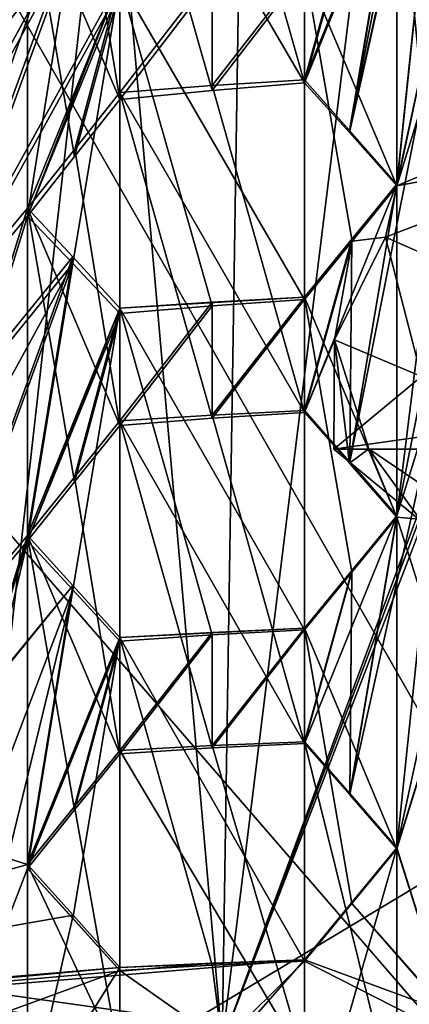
# Model space of a CAD drawing. Header units: millimetres. Extents: x -128 to 128, y 0 to 228.
# Tile 114 of 233: x -0.921 to -0.337, y 199.377 to 200.856. Entities that reach past the tile are written whole.
import ezdxf

# ---------------------------------------------------------------- set-up
doc = ezdxf.new("R2010")
doc.units = ezdxf.units.MM
doc.header["$LTSCALE"] = 65.185185
for name, color, linetype in [('100', 7, 'CONTINUOUS'), ('107', 7, 'CONTINUOUS'), ('108', 7, 'CONTINUOUS'), ('112', 7, 'CONTINUOUS'), ('118', 7, 'CONTINUOUS'), ('1344', 7, 'CONTINUOUS'), ('1345', 7, 'CONTINUOUS'), ('1346', 7, 'CONTINUOUS'), ('1347', 7, 'CONTINUOUS'), ('1348', 7, 'CONTINUOUS'), ('1349', 7, 'CONTINUOUS'), ('1350', 7, 'CONTINUOUS'), ('1351', 7, 'CONTINUOUS'), ('1352', 7, 'CONTINUOUS'), ('1353', 7, 'CONTINUOUS'), ('1354', 7, 'CONTINUOUS'), ('1355', 7, 'CONTINUOUS'), ('1356', 7, 'CONTINUOUS'), ('1357', 7, 'CONTINUOUS'), ('1358', 7, 'CONTINUOUS'), ('1359', 7, 'CONTINUOUS'), ('1360', 7, 'CONTINUOUS'), ('1361', 7, 'CONTINUOUS'), ('1362', 7, 'CONTINUOUS'), ('1363', 7, 'CONTINUOUS'), ('1364', 7, 'CONTINUOUS'), ('1366', 7, 'CONTINUOUS'), ('1367', 7, 'CONTINUOUS'), ('1368', 7, 'CONTINUOUS'), ('144', 7, 'CONTINUOUS'), ('184', 7, 'CONTINUOUS'), ('227', 7, 'CONTINUOUS'), ('2280', 7, 'CONTINUOUS'), ('231', 7, 'CONTINUOUS'), ('274', 7, 'CONTINUOUS'), ('601', 7, 'CONTINUOUS'), ('609', 7, 'CONTINUOUS'), ('610', 7, 'CONTINUOUS'), ('612', 7, 'CONTINUOUS'), ('614', 7, 'CONTINUOUS'), ('615', 7, 'CONTINUOUS'), ('669', 7, 'CONTINUOUS'), ('673', 7, 'CONTINUOUS'), ('99', 7, 'CONTINUOUS')]:
    doc.layers.add(name, color=color, linetype=linetype)

msp = doc.modelspace()

# ---------------------------------------------------------------- linework, layer by layer
at = {"layer": '100', "linetype": 'CONTINUOUS'}
for points in [[(0, 204.4161, 14.0963), (-3.75, 197.4949, 8.2844), (-3.75, 205.1269, 13.3861), (0, 204.4161, 14.0963)], [(0, 199.75, 10.5144), (-3.75, 197.4949, 8.2844), (0, 204.4161, 14.0963), (0, 199.75, 10.5144)], [(-3.75, 202.4661, -3.7172), (0, 188.5, -7.5), (0, 202.8506, -4.6455), (-3.75, 202.4661, -3.7172)], [(-4.4084, 188.5, -6.0676), (0, 188.5, -7.5), (-3.75, 202.4661, -3.7172), (-4.4084, 188.5, -6.0676)], [(0, 197.1104, 9.2127), (-3.75, 197.4949, 8.2844), (0, 199.75, 10.5144), (0, 197.1104, 9.2127)]]:
    msp.add_3dface(points, dxfattribs=at)
at = {"layer": '107', "linetype": 'CONTINUOUS'}
for points in [[(-4.5, 203.7319, 119.2328), (0, 202.9049, 118.3554), (-5.2901, 196.2703, 124.4234), (-4.5, 203.7319, 119.2328)], [(0, 202.9049, 118.3554), (0, 195.6824, 122.8082), (-5.2901, 196.2703, 124.4234), (0, 202.9049, 118.3554)]]:
    msp.add_3dface(points, dxfattribs=at)
at = {"layer": '108', "linetype": 'CONTINUOUS'}
for points in [[(0, 205.0827, 118.2821), (-3.75, 205.8232, 118.9612), (0, 199.253, 122.8388), (0, 205.0827, 118.2821)], [(0, 199.253, 122.8388), (-3.75, 205.8232, 118.9612), (-2.8371, 199.596, 123.2865), (0, 199.253, 122.8388)]]:
    msp.add_3dface(points, dxfattribs=at)
at = {"layer": '112', "linetype": 'CONTINUOUS'}
for points in [[(0, 201.8388, 139.7227), (-5.2901, 201.2509, 138.1075), (0, 191.5782, 143.4572), (0, 201.8388, 139.7227)], [(-5.2901, 201.2509, 138.1075), (-5.2898, 190.9904, 141.8422), (0, 191.5782, 143.4572), (-5.2901, 201.2509, 138.1075)]]:
    msp.add_3dface(points, dxfattribs=at)
at = {"layer": '118', "linetype": 'CONTINUOUS'}
for points in [[(-4.3895, 204.7799, 135.8716), (0, 205.246, 137.1523), (-3.407, 196.5712, 139.47), (-4.3895, 204.7799, 135.8716)], [(-3.407, 196.5712, 139.47), (0, 205.246, 137.1523), (0, 196.8411, 140.2115), (-3.407, 196.5712, 139.47)], [(0, 199.253, 122.8388), (-2.8371, 199.596, 123.2865), (0, 191.5398, 125.6462), (0, 199.253, 122.8388)], [(-2.8371, 199.596, 123.2865), (-2.1045, 191.3459, 126.0267), (-0.2707, 191.5414, 125.6507), (-2.8371, 199.596, 123.2865)], [(0, 191.5398, 125.6462), (-2.8371, 199.596, 123.2865), (-0.1354, 191.5402, 125.6473), (0, 191.5398, 125.6462)], [(-0.1354, 191.5402, 125.6473), (-2.8371, 199.596, 123.2865), (-0.2707, 191.5414, 125.6507), (-0.1354, 191.5402, 125.6473)]]:
    msp.add_3dface(points, dxfattribs=at)
at = {"layer": '1344', "color": 9, "linetype": 'CONTINUOUS'}
for points in [[(-0.3551, 200.6061, 127.8748), (-0.3551, 201.1061, 127.6928), (-0.4936, 200.9355, 127.4995), (-0.3551, 200.6061, 127.8748)], [(-0.4936, 200.4355, 127.6815), (-0.4223, 200.5234, 127.7809), (-0.4936, 200.9355, 127.4995), (-0.4936, 200.4355, 127.6815)], [(-0.4223, 200.5234, 127.7809), (-0.3551, 200.6061, 127.8748), (-0.4936, 200.9355, 127.4995), (-0.4223, 200.5234, 127.7809)]]:
    msp.add_3dface(points, dxfattribs=at)
at = {"layer": '1345', "color": 9, "linetype": 'CONTINUOUS'}
for points in [[(-0.9093, 201.0608, 127.7093), (-0.9093, 200.5608, 127.8913), (-0.8413, 200.9897, 127.6098), (-0.9093, 201.0608, 127.7093)], [(-0.9093, 200.5608, 127.8913), (-0.7708, 200.9146, 127.5071), (-0.8413, 200.9897, 127.6098), (-0.9093, 200.5608, 127.8913)], [(-0.9093, 200.5608, 127.8913), (-0.8414, 200.4897, 127.7919), (-0.7708, 200.9146, 127.5071), (-0.9093, 200.5608, 127.8913)], [(-0.8414, 200.4897, 127.7919), (-0.7708, 200.4146, 127.6891), (-0.7708, 200.9146, 127.5071), (-0.8414, 200.4897, 127.7919)]]:
    msp.add_3dface(points, dxfattribs=at)
at = {"layer": '1346', "color": 9, "linetype": 'CONTINUOUS'}
for points in [[(-0.4936, 200.4355, 127.6815), (-0.4936, 200.9355, 127.4995), (-0.7708, 200.9146, 127.5071), (-0.4936, 200.4355, 127.6815)], [(-0.7708, 200.4146, 127.6891), (-0.6323, 200.4261, 127.6849), (-0.7708, 200.9146, 127.5071), (-0.7708, 200.4146, 127.6891)], [(-0.6323, 200.4261, 127.6849), (-0.4936, 200.4355, 127.6815), (-0.7708, 200.9146, 127.5071), (-0.6323, 200.4261, 127.6849)]]:
    msp.add_3dface(points, dxfattribs=at)
at = {"layer": '1347', "color": 9, "linetype": 'CONTINUOUS'}
for points in [[(-0.7708, 201.2359, 127.9009), (-0.7708, 200.7359, 128.0829), (-0.8387, 201.1501, 127.807), (-0.7708, 201.2359, 127.9009)], [(-0.7708, 200.7359, 128.0829), (-0.9093, 201.0608, 127.7093), (-0.8387, 201.1501, 127.807), (-0.7708, 200.7359, 128.0829)], [(-0.7708, 200.7359, 128.0829), (-0.8387, 200.6501, 127.9889), (-0.9093, 201.0608, 127.7093), (-0.7708, 200.7359, 128.0829)], [(-0.8387, 200.6501, 127.9889), (-0.9093, 200.5608, 127.8913), (-0.9093, 201.0608, 127.7093), (-0.8387, 200.6501, 127.9889)]]:
    msp.add_3dface(points, dxfattribs=at)
at = {"layer": '1348', "color": 9, "linetype": 'CONTINUOUS'}
for points in [[(-0.9093, 200.5729, 127.11), (-0.9093, 200.0729, 127.292), (-0.8413, 200.4995, 127.0113), (-0.9093, 200.5729, 127.11)], [(-0.9093, 200.0729, 127.292), (-0.7708, 200.4225, 126.9094), (-0.8413, 200.4995, 127.0113), (-0.9093, 200.0729, 127.292)], [(-0.9093, 200.0729, 127.292), (-0.8413, 199.9995, 127.1934), (-0.7708, 200.4225, 126.9094), (-0.9093, 200.0729, 127.292)], [(-0.8413, 199.9995, 127.1934), (-0.7708, 199.9225, 127.0913), (-0.7708, 200.4225, 126.9094), (-0.8413, 199.9995, 127.1934)]]:
    msp.add_3dface(points, dxfattribs=at)
at = {"layer": '1349', "color": 9, "linetype": 'CONTINUOUS'}
for points in [[(-0.7708, 200.4225, 126.9094), (-0.4936, 199.9392, 127.0853), (-0.4936, 200.4392, 126.9033), (-0.7708, 200.4225, 126.9094)], [(-0.7708, 200.4225, 126.9094), (-0.4936, 200.4392, 126.9033), (-0.6323, 200.4317, 126.906), (-0.7708, 200.4225, 126.9094)], [(-0.7708, 199.9225, 127.0913), (-0.6323, 199.9317, 127.088), (-0.7708, 200.4225, 126.9094), (-0.7708, 199.9225, 127.0913)], [(-0.6323, 199.9317, 127.088), (-0.4936, 199.9392, 127.0853), (-0.7708, 200.4225, 126.9094), (-0.6323, 199.9317, 127.088)]]:
    msp.add_3dface(points, dxfattribs=at)
at = {"layer": '1350', "color": 9, "linetype": 'CONTINUOUS'}
for points in [[(-0.7708, 200.7464, 127.3022), (-0.7708, 200.2464, 127.4842), (-0.8386, 200.6615, 127.2081), (-0.7708, 200.7464, 127.3022)], [(-0.7708, 200.2464, 127.4842), (-0.9093, 200.5729, 127.11), (-0.8386, 200.6615, 127.2081), (-0.7708, 200.2464, 127.4842)], [(-0.7708, 200.2464, 127.4842), (-0.8387, 200.1615, 127.39), (-0.9093, 200.5729, 127.11), (-0.7708, 200.2464, 127.4842)], [(-0.8387, 200.1615, 127.39), (-0.9093, 200.0729, 127.292), (-0.9093, 200.5729, 127.11), (-0.8387, 200.1615, 127.39)]]:
    msp.add_3dface(points, dxfattribs=at)
at = {"layer": '1351', "color": 9, "linetype": 'CONTINUOUS'}
for points in [[(-0.3551, 201.1061, 127.6928), (-0.4936, 200.7608, 128.0738), (-0.4936, 201.2608, 127.8919), (-0.3551, 201.1061, 127.6928)], [(-0.4265, 200.6864, 127.9772), (-0.4936, 200.7608, 128.0738), (-0.3551, 201.1061, 127.6928), (-0.4265, 200.6864, 127.9772)], [(-0.3551, 200.6061, 127.8748), (-0.4265, 200.6864, 127.9772), (-0.3551, 201.1061, 127.6928), (-0.3551, 200.6061, 127.8748)]]:
    msp.add_3dface(points, dxfattribs=at)
at = {"layer": '1352', "color": 9, "linetype": 'CONTINUOUS'}
for points in [[(-0.4936, 201.2608, 127.8919), (-0.4936, 200.7608, 128.0738), (-0.6323, 201.2496, 127.8959), (-0.4936, 201.2608, 127.8919)], [(-0.4936, 200.7608, 128.0738), (-0.7708, 201.2359, 127.9009), (-0.6323, 201.2496, 127.8959), (-0.4936, 200.7608, 128.0738)], [(-0.4936, 200.7608, 128.0738), (-0.6322, 200.7496, 128.0779), (-0.7708, 201.2359, 127.9009), (-0.4936, 200.7608, 128.0738)], [(-0.6322, 200.7496, 128.0779), (-0.7708, 200.7359, 128.0829), (-0.7708, 201.2359, 127.9009), (-0.6322, 200.7496, 128.0779)]]:
    msp.add_3dface(points, dxfattribs=at)
at = {"layer": '1353', "color": 9, "linetype": 'CONTINUOUS'}
for points in [[(-0.7708, 200.2533, 126.7049), (-0.7708, 199.7533, 126.8869), (-0.8387, 200.1689, 126.6104), (-0.7708, 200.2533, 126.7049)], [(-0.7708, 199.7533, 126.8869), (-0.9093, 200.081, 126.5122), (-0.8387, 200.1689, 126.6104), (-0.7708, 199.7533, 126.8869)], [(-0.7708, 199.7533, 126.8869), (-0.8387, 199.6689, 126.7924), (-0.9093, 200.081, 126.5122), (-0.7708, 199.7533, 126.8869)], [(-0.8387, 199.6689, 126.7924), (-0.9093, 199.581, 126.6942), (-0.9093, 200.081, 126.5122), (-0.8387, 199.6689, 126.7924)]]:
    msp.add_3dface(points, dxfattribs=at)
at = {"layer": '1354', "color": 9, "linetype": 'CONTINUOUS'}
for points in [[(-0.4936, 200.2657, 127.4772), (-0.4936, 200.7657, 127.2952), (-0.3551, 200.6086, 127.097), (-0.4936, 200.2657, 127.4772)], [(-0.3551, 200.6086, 127.097), (-0.4936, 200.7657, 127.2952), (-0.4262, 200.6896, 127.1986), (-0.3551, 200.6086, 127.097)], [(-0.4262, 200.1896, 127.3805), (-0.4936, 200.2657, 127.4772), (-0.3551, 200.6086, 127.097), (-0.4262, 200.1896, 127.3805)], [(-0.3551, 200.1086, 127.279), (-0.4262, 200.1896, 127.3805), (-0.3551, 200.6086, 127.097), (-0.3551, 200.1086, 127.279)]]:
    msp.add_3dface(points, dxfattribs=at)
at = {"layer": '1355', "color": 9, "linetype": 'CONTINUOUS'}
for points in [[(-0.4936, 200.2657, 127.4772), (-0.7708, 200.7464, 127.3022), (-0.6323, 200.7571, 127.2984), (-0.4936, 200.2657, 127.4772)], [(-0.4936, 200.7657, 127.2952), (-0.4936, 200.2657, 127.4772), (-0.6323, 200.7571, 127.2984), (-0.4936, 200.7657, 127.2952)], [(-0.4936, 200.2657, 127.4772), (-0.6323, 200.2571, 127.4804), (-0.7708, 200.7464, 127.3022), (-0.4936, 200.2657, 127.4772)], [(-0.6323, 200.2571, 127.4804), (-0.7708, 200.2464, 127.4842), (-0.7708, 200.7464, 127.3022), (-0.6323, 200.2571, 127.4804)]]:
    msp.add_3dface(points, dxfattribs=at)
at = {"layer": '1356', "color": 9, "linetype": 'CONTINUOUS'}
for points in [[(-0.4936, 200.4392, 126.9033), (-0.3551, 200.1086, 127.279), (-0.3551, 200.6086, 127.097), (-0.4936, 200.4392, 126.9033)], [(-0.4936, 200.4392, 126.9033), (-0.3551, 200.6086, 127.097), (-0.4226, 200.5262, 127.0025), (-0.4936, 200.4392, 126.9033)], [(-0.4936, 199.9392, 127.0853), (-0.4226, 200.0262, 127.1845), (-0.4936, 200.4392, 126.9033), (-0.4936, 199.9392, 127.0853)], [(-0.4226, 200.0262, 127.1845), (-0.3551, 200.1086, 127.279), (-0.4936, 200.4392, 126.9033), (-0.4226, 200.0262, 127.1845)]]:
    msp.add_3dface(points, dxfattribs=at)
at = {"layer": '1357', "color": 9, "linetype": 'CONTINUOUS'}
for points in [[(-0.4936, 199.7689, 126.8812), (-0.4936, 200.2689, 126.6992), (-0.3551, 200.1104, 126.5015), (-0.4936, 199.7689, 126.8812)], [(-0.3551, 200.1104, 126.5015), (-0.4936, 200.2689, 126.6992), (-0.4259, 200.1918, 126.6025), (-0.3551, 200.1104, 126.5015)], [(-0.4259, 199.6917, 126.7844), (-0.4936, 199.7689, 126.8812), (-0.3551, 200.1104, 126.5015), (-0.4259, 199.6917, 126.7844)], [(-0.3551, 199.6104, 126.6835), (-0.4259, 199.6917, 126.7844), (-0.3551, 200.1104, 126.5015), (-0.3551, 199.6104, 126.6835)]]:
    msp.add_3dface(points, dxfattribs=at)
at = {"layer": '1358', "color": 9, "linetype": 'CONTINUOUS'}
for points in [[(-0.3551, 199.6104, 126.6835), (-0.3551, 200.1104, 126.5015), (-0.4936, 199.9418, 126.3074), (-0.3551, 199.6104, 126.6835)], [(-0.4936, 199.9418, 126.3074), (-0.3551, 200.1104, 126.5015), (-0.4228, 200.0282, 126.4066), (-0.4936, 199.9418, 126.3074)], [(-0.4936, 199.4418, 126.4894), (-0.4228, 199.5282, 126.5886), (-0.4936, 199.9418, 126.3074), (-0.4936, 199.4418, 126.4894)], [(-0.4228, 199.5282, 126.5886), (-0.3551, 199.6104, 126.6835), (-0.4936, 199.9418, 126.3074), (-0.4228, 199.5282, 126.5886)]]:
    msp.add_3dface(points, dxfattribs=at)
at = {"layer": '1359', "color": 9, "linetype": 'CONTINUOUS'}
for points in [[(-0.9093, 200.081, 126.5122), (-0.9093, 199.581, 126.6942), (-0.8412, 200.0061, 126.4139), (-0.9093, 200.081, 126.5122)], [(-0.9093, 199.581, 126.6942), (-0.7708, 199.9279, 126.3125), (-0.8412, 200.0061, 126.4139), (-0.9093, 199.581, 126.6942)], [(-0.9093, 199.581, 126.6942), (-0.8412, 199.5061, 126.5959), (-0.7708, 199.9279, 126.3125), (-0.9093, 199.581, 126.6942)], [(-0.8412, 199.5061, 126.5959), (-0.7708, 199.4279, 126.4945), (-0.7708, 199.9279, 126.3125), (-0.8412, 199.5061, 126.5959)]]:
    msp.add_3dface(points, dxfattribs=at)
at = {"layer": '1360', "color": 9, "linetype": 'CONTINUOUS'}
for points in [[(-0.4936, 199.4418, 126.4894), (-0.4936, 199.9418, 126.3074), (-0.7708, 199.9279, 126.3125), (-0.4936, 199.4418, 126.4894)], [(-0.7708, 199.9279, 126.3125), (-0.4936, 199.9418, 126.3074), (-0.6323, 199.9356, 126.3097), (-0.7708, 199.9279, 126.3125)], [(-0.7708, 199.4279, 126.4945), (-0.6323, 199.4356, 126.4917), (-0.7708, 199.9279, 126.3125), (-0.7708, 199.4279, 126.4945)], [(-0.6323, 199.4356, 126.4917), (-0.4936, 199.4418, 126.4894), (-0.7708, 199.9279, 126.3125), (-0.6323, 199.4356, 126.4917)]]:
    msp.add_3dface(points, dxfattribs=at)
at = {"layer": '1361', "color": 9, "linetype": 'CONTINUOUS'}
for points in [[(-0.7708, 199.1285, 125.8266), (-0.4936, 199.1285, 125.8266), (-0.4936, 199.4439, 125.7118), (-0.7708, 199.1285, 125.8266)], [(-0.7708, 199.432, 125.7162), (-0.7708, 199.1285, 125.8266), (-0.4936, 199.4439, 125.7118), (-0.7708, 199.432, 125.7162)], [(-0.6323, 199.4386, 125.7138), (-0.7708, 199.432, 125.7162), (-0.4936, 199.4439, 125.7118), (-0.6323, 199.4386, 125.7138)]]:
    msp.add_3dface(points, dxfattribs=at)
at = {"layer": '1362', "color": 9, "linetype": 'CONTINUOUS'}
for points in [[(-0.9093, 199.5869, 125.9152), (-0.9093, 199.2106, 126.0521), (-0.8411, 199.5109, 125.8171), (-0.9093, 199.5869, 125.9152)], [(-0.9093, 199.2106, 126.0521), (-0.7708, 199.432, 125.7162), (-0.8411, 199.5109, 125.8171), (-0.9093, 199.2106, 126.0521)], [(-0.9093, 199.2106, 126.0521), (-0.7708, 199.1285, 125.8266), (-0.7708, 199.432, 125.7162), (-0.9093, 199.2106, 126.0521)]]:
    msp.add_3dface(points, dxfattribs=at)
at = {"layer": '1363', "color": 9, "linetype": 'CONTINUOUS'}
for points in [[(-0.4936, 200.2689, 126.6992), (-0.4936, 199.7689, 126.8812), (-0.6323, 200.262, 126.7017), (-0.4936, 200.2689, 126.6992)], [(-0.4936, 199.7689, 126.8812), (-0.7708, 200.2533, 126.7049), (-0.6323, 200.262, 126.7017), (-0.4936, 199.7689, 126.8812)], [(-0.4936, 199.7689, 126.8812), (-0.6323, 199.762, 126.8837), (-0.7708, 200.2533, 126.7049), (-0.4936, 199.7689, 126.8812)], [(-0.6323, 199.762, 126.8837), (-0.7708, 199.7533, 126.8869), (-0.7708, 200.2533, 126.7049), (-0.6323, 199.762, 126.8837)]]:
    msp.add_3dface(points, dxfattribs=at)
at = {"layer": '1364', "color": 9, "linetype": 'CONTINUOUS'}
for points in [[(-0.7708, 199.7582, 126.1082), (-0.7708, 199.2927, 126.2777), (-0.8388, 199.6742, 126.0135), (-0.7708, 199.7582, 126.1082)], [(-0.7708, 199.2927, 126.2777), (-0.9093, 199.5869, 125.9152), (-0.8388, 199.6742, 126.0135), (-0.7708, 199.2927, 126.2777)], [(-0.7708, 199.2927, 126.2777), (-0.9093, 199.2106, 126.0521), (-0.9093, 199.5869, 125.9152), (-0.7708, 199.2927, 126.2777)]]:
    msp.add_3dface(points, dxfattribs=at)
at = {"layer": '1366', "color": 9, "linetype": 'CONTINUOUS'}
for points in [[(-0.4936, 199.2927, 126.2777), (-0.7708, 199.7582, 126.1082), (-0.6323, 199.7655, 126.1056), (-0.4936, 199.2927, 126.2777)], [(-0.4936, 199.7714, 126.1034), (-0.4936, 199.2927, 126.2777), (-0.6323, 199.7655, 126.1056), (-0.4936, 199.7714, 126.1034)], [(-0.4936, 199.2927, 126.2777), (-0.7708, 199.2927, 126.2777), (-0.7708, 199.7582, 126.1082), (-0.4936, 199.2927, 126.2777)]]:
    msp.add_3dface(points, dxfattribs=at)
at = {"layer": '1367', "color": 9, "linetype": 'CONTINUOUS'}
for points in [[(-0.4936, 199.1285, 125.8266), (-0.3551, 199.2106, 126.0521), (-0.3551, 199.6119, 125.9061), (-0.4936, 199.1285, 125.8266)], [(-0.4936, 199.4439, 125.7118), (-0.4936, 199.1285, 125.8266), (-0.3551, 199.6119, 125.9061), (-0.4936, 199.4439, 125.7118)]]:
    msp.add_3dface(points, dxfattribs=at)
at = {"layer": '1368', "color": 9, "linetype": 'CONTINUOUS'}
for points in [[(-0.3551, 199.2106, 126.0521), (-0.4936, 199.2927, 126.2777), (-0.4936, 199.7714, 126.1034), (-0.3551, 199.2106, 126.0521)], [(-0.3551, 199.2106, 126.0521), (-0.4936, 199.7714, 126.1034), (-0.3551, 199.6119, 125.9061), (-0.3551, 199.2106, 126.0521)], [(-0.3551, 199.6119, 125.9061), (-0.4936, 199.7714, 126.1034), (-0.4257, 199.6934, 126.0066), (-0.3551, 199.6119, 125.9061)]]:
    msp.add_3dface(points, dxfattribs=at)
at = {"layer": '144', "color": 9, "linetype": 'CONTINUOUS'}
for points in [[(0.45, 200.2109, 127.6302), (0.3182, 200.3197, 127.9292), (-0.45, 200.2109, 127.6302), (0.45, 200.2109, 127.6302)], [(-0.45, 200.2109, 127.6302), (0.3182, 200.3197, 127.9292), (-0.3182, 200.3197, 127.9292), (-0.45, 200.2109, 127.6302)], [(-0.3182, 200.1021, 127.3312), (0.45, 200.2109, 127.6302), (-0.45, 200.2109, 127.6302), (-0.3182, 200.1021, 127.3312)]]:
    msp.add_3dface(points, dxfattribs=at)
at = {"layer": '184', "color": 9, "linetype": 'CONTINUOUS'}
for points in [[(-0.2698, 200.2587, 128.9319), (-0.3721, 201.3084, 131.8159), (-0.1479, 201.3226, 131.8547), (-0.2698, 200.2587, 128.9319)], [(-0.3721, 201.3084, 131.8159), (-0.2698, 200.2587, 128.9319), (-0.6172, 199.3194, 126.3511), (-0.3721, 201.3084, 131.8159)], [(-0.5869, 201.2823, 131.7442), (-0.3721, 201.3084, 131.8159), (-0.6172, 199.3194, 126.3511), (-0.5869, 201.2823, 131.7442)], [(-0.787, 201.2449, 131.6415), (-0.5869, 201.2823, 131.7442), (-0.6172, 199.3194, 126.3511), (-0.787, 201.2449, 131.6415)], [(-0.9327, 201.239, 131.6252), (-0.787, 201.2449, 131.6415), (-1.001, 199.3436, 126.4175), (-0.9327, 201.239, 131.6252)], [(-1.001, 199.3436, 126.4175), (-0.787, 201.2449, 131.6415), (-0.6172, 199.3194, 126.3511), (-1.001, 199.3436, 126.4175)], [(-0.2698, 200.2587, 128.9319), (-0.2667, 200.2509, 128.9103), (-0.6172, 199.3194, 126.3511), (-0.2698, 200.2587, 128.9319)], [(-0.2667, 200.2509, 128.9103), (-0.2616, 200.243, 128.8888), (-0.6172, 199.3194, 126.3511), (-0.2667, 200.2509, 128.9103)], [(-0.6172, 199.3194, 126.3511), (-0.2616, 200.243, 128.8888), (-0.2287, 199.3067, 126.3163), (-0.6172, 199.3194, 126.3511)]]:
    msp.add_3dface(points, dxfattribs=at)
at = {"layer": '227', "color": 9, "linetype": 'CONTINUOUS'}
for points in [[(-2.5927, 198.8806, 124.5608), (-4.7906, 199.3829, 125.9408), (0, 198.5163, 124.1446), (-2.5927, 198.8806, 124.5608)], [(0, 198.5163, 124.1446), (-4.7906, 199.3829, 125.9408), (-4.7906, 199.195, 126.0093), (0, 198.5163, 124.1446)]]:
    msp.add_3dface(points, dxfattribs=at)
at = {"layer": '2280', "color": 9, "linetype": 'CONTINUOUS'}
for points in [[(-0.2114, 201.7807, 128.4913), (-0.2771, 201.3582, 127.9895), (-0.4262, 200.6896, 127.1986), (-0.2114, 201.7807, 128.4913)], [(-0.3551, 201.1061, 127.6928), (-0.2114, 201.7807, 128.4913), (-0.4262, 200.6896, 127.1986), (-0.3551, 201.1061, 127.6928)], [(-0.2771, 201.3582, 127.9895), (-0.3551, 200.6086, 127.097), (-0.4262, 200.6896, 127.1986), (-0.2771, 201.3582, 127.9895)], [(-0.2771, 201.3582, 127.9895), (-0.2105, 201.282, 127.8944), (-0.3551, 200.6086, 127.097), (-0.2771, 201.3582, 127.9895)], [(-0.3551, 200.6086, 127.097), (-0.2105, 201.282, 127.8944), (-0.4259, 200.1918, 126.6025), (-0.3551, 200.6086, 127.097)], [(-0.2105, 201.282, 127.8944), (-0.3551, 200.1104, 126.5015), (-0.4259, 200.1918, 126.6025), (-0.2105, 201.282, 127.8944)], [(-0.2105, 201.282, 127.8944), (-0.1386, 201.1986, 127.7921), (-0.3551, 200.1104, 126.5015), (-0.2105, 201.282, 127.8944)], [(-0.1386, 201.1986, 127.7921), (-0.2771, 200.3619, 126.7984), (-0.3551, 200.1104, 126.5015), (-0.1386, 201.1986, 127.7921)], [(-0.4224, 201.0234, 127.5988), (-0.3551, 201.1061, 127.6928), (-0.4936, 200.7657, 127.2952), (-0.4224, 201.0234, 127.5988)], [(-0.4936, 200.7657, 127.2952), (-0.3551, 201.1061, 127.6928), (-0.4262, 200.6896, 127.1986), (-0.4936, 200.7657, 127.2952)], [(-0.9093, 201.0608, 127.7093), (-0.9873, 200.8093, 127.4124), (-1.0576, 200.882, 127.5155), (-0.9093, 201.0608, 127.7093)], [(-0.9093, 201.0608, 127.7093), (-0.8413, 200.9897, 127.6098), (-0.9873, 200.8093, 127.4124), (-0.9093, 201.0608, 127.7093)], [(-0.4936, 200.9355, 127.4995), (-0.4224, 201.0234, 127.5988), (-0.4936, 200.7657, 127.2952), (-0.4936, 200.9355, 127.4995)], [(-0.9873, 200.8093, 127.4124), (-0.8413, 200.9897, 127.6098), (-1.1258, 200.4677, 127.0153), (-0.9873, 200.8093, 127.4124)], [(-1.1258, 200.4677, 127.0153), (-0.8413, 200.9897, 127.6098), (-1.0576, 200.3957, 126.9157), (-1.1258, 200.4677, 127.0153)], [(-0.8413, 200.9897, 127.6098), (-0.7708, 200.9146, 127.5071), (-1.0576, 200.3957, 126.9157), (-0.8413, 200.9897, 127.6098)], [(-0.6323, 200.9261, 127.5029), (-0.4936, 200.9355, 127.4995), (-0.6323, 200.7571, 127.2984), (-0.6323, 200.9261, 127.5029)], [(-0.4936, 200.9355, 127.4995), (-0.4936, 200.7657, 127.2952), (-0.6323, 200.7571, 127.2984), (-0.4936, 200.9355, 127.4995)], [(-0.7708, 200.9146, 127.5071), (-0.6323, 200.9261, 127.5029), (-0.7708, 200.7464, 127.3022), (-0.7708, 200.9146, 127.5071)], [(-0.7708, 200.7464, 127.3022), (-0.6323, 200.9261, 127.5029), (-0.6323, 200.7571, 127.2984), (-0.7708, 200.7464, 127.3022)], [(-0.7708, 200.9146, 127.5071), (-0.9093, 200.5729, 127.11), (-1.0576, 200.3957, 126.9157), (-0.7708, 200.9146, 127.5071)], [(-0.9093, 200.5729, 127.11), (-0.7708, 200.9146, 127.5071), (-0.8386, 200.6615, 127.2081), (-0.9093, 200.5729, 127.11)], [(-0.7708, 200.9146, 127.5071), (-0.7708, 200.7464, 127.3022), (-0.8386, 200.6615, 127.2081), (-0.7708, 200.9146, 127.5071)], [(-0.4226, 200.5262, 127.0025), (-0.3551, 200.6086, 127.097), (-0.4259, 200.1918, 126.6025), (-0.4226, 200.5262, 127.0025)], [(-0.9093, 200.5729, 127.11), (-0.9873, 200.3206, 126.8134), (-1.0576, 200.3957, 126.9157), (-0.9093, 200.5729, 127.11)], [(-0.9093, 200.5729, 127.11), (-0.8413, 200.4995, 127.0113), (-0.9873, 200.3206, 126.8134), (-0.9093, 200.5729, 127.11)], [(-0.4936, 200.4392, 126.9033), (-0.4226, 200.5262, 127.0025), (-0.4936, 200.2689, 126.6992), (-0.4936, 200.4392, 126.9033)], [(-0.4936, 200.2689, 126.6992), (-0.4226, 200.5262, 127.0025), (-0.4259, 200.1918, 126.6025), (-0.4936, 200.2689, 126.6992)], [(-0.8413, 200.4995, 127.0113), (-0.9093, 200.081, 126.5122), (-1.0576, 199.9051, 126.3174), (-0.8413, 200.4995, 127.0113)], [(-0.9873, 200.3206, 126.8134), (-0.8413, 200.4995, 127.0113), (-1.0576, 199.9051, 126.3174), (-0.9873, 200.3206, 126.8134)], [(-0.8413, 200.4995, 127.0113), (-0.7708, 200.4225, 126.9094), (-0.9093, 200.081, 126.5122), (-0.8413, 200.4995, 127.0113)], [(-0.7708, 200.4225, 126.9094), (-0.6323, 200.4317, 126.906), (-0.7708, 200.2533, 126.7049), (-0.7708, 200.4225, 126.9094)], [(-0.7708, 200.2533, 126.7049), (-0.6323, 200.4317, 126.906), (-0.6323, 200.262, 126.7017), (-0.7708, 200.2533, 126.7049)], [(-0.6323, 200.4317, 126.906), (-0.4936, 200.4392, 126.9033), (-0.6323, 200.262, 126.7017), (-0.6323, 200.4317, 126.906)], [(-0.4936, 200.4392, 126.9033), (-0.4936, 200.2689, 126.6992), (-0.6323, 200.262, 126.7017), (-0.4936, 200.4392, 126.9033)], [(-0.9093, 200.081, 126.5122), (-0.7708, 200.4225, 126.9094), (-0.8387, 200.1689, 126.6104), (-0.9093, 200.081, 126.5122)], [(-0.7708, 200.4225, 126.9094), (-0.7708, 200.2533, 126.7049), (-0.8387, 200.1689, 126.6104), (-0.7708, 200.4225, 126.9094)], [(-0.3551, 200.1104, 126.5015), (-0.2771, 200.3619, 126.7984), (-0.4257, 199.6934, 126.0066), (-0.3551, 200.1104, 126.5015)], [(-0.2771, 200.3619, 126.7984), (-0.3551, 199.6119, 125.9061), (-0.4257, 199.6934, 126.0066), (-0.2771, 200.3619, 126.7984)], [(-0.2771, 200.3619, 126.7984), (-0.2096, 200.2835, 126.7025), (-0.3551, 199.6119, 125.9061), (-0.2771, 200.3619, 126.7984)], [(-0.2096, 200.2835, 126.7025), (-0.2771, 199.8631, 126.2031), (-0.3551, 199.6119, 125.9061), (-0.2096, 200.2835, 126.7025)], [(-0.4228, 200.0282, 126.4066), (-0.3551, 200.1104, 126.5015), (-0.4257, 199.6934, 126.0066), (-0.4228, 200.0282, 126.4066)], [(-0.9093, 200.081, 126.5122), (-0.9873, 199.8285, 126.2157), (-1.0576, 199.9051, 126.3174), (-0.9093, 200.081, 126.5122)], [(-0.9093, 200.081, 126.5122), (-0.8412, 200.0061, 126.4139), (-0.9873, 199.8285, 126.2157), (-0.9093, 200.081, 126.5122)], [(-0.4936, 199.9418, 126.3074), (-0.4228, 200.0282, 126.4066), (-0.4936, 199.7714, 126.1034), (-0.4936, 199.9418, 126.3074)], [(-0.4936, 199.7714, 126.1034), (-0.4228, 200.0282, 126.4066), (-0.4257, 199.6934, 126.0066), (-0.4936, 199.7714, 126.1034)], [(-0.8412, 200.0061, 126.4139), (-0.9093, 199.5869, 125.9152), (-1.1258, 199.6557, 126.0232), (-0.8412, 200.0061, 126.4139)], [(-0.8412, 200.0061, 126.4139), (-1.1258, 199.6557, 126.0232), (-0.9873, 199.8285, 126.2157), (-0.8412, 200.0061, 126.4139)], [(-0.8412, 200.0061, 126.4139), (-0.7708, 199.9279, 126.3125), (-0.9093, 199.5869, 125.9152), (-0.8412, 200.0061, 126.4139)], [(-0.9093, 199.5869, 125.9152), (-0.7708, 199.9279, 126.3125), (-0.8388, 199.6742, 126.0135), (-0.9093, 199.5869, 125.9152)], [(-0.7708, 199.9279, 126.3125), (-0.7708, 199.7582, 126.1082), (-0.8388, 199.6742, 126.0135), (-0.7708, 199.9279, 126.3125)], [(-0.7708, 199.9279, 126.3125), (-0.6323, 199.9356, 126.3097), (-0.7708, 199.7582, 126.1082), (-0.7708, 199.9279, 126.3125)], [(-0.7708, 199.7582, 126.1082), (-0.6323, 199.9356, 126.3097), (-0.6323, 199.7655, 126.1056), (-0.7708, 199.7582, 126.1082)], [(-0.6323, 199.9356, 126.3097), (-0.4936, 199.9418, 126.3074), (-0.6323, 199.7655, 126.1056), (-0.6323, 199.9356, 126.3097)], [(-0.4936, 199.9418, 126.3074), (-0.4936, 199.7714, 126.1034), (-0.6323, 199.7655, 126.1056), (-0.4936, 199.9418, 126.3074)], [(-0.2771, 199.8631, 126.2031), (-0.2771, 199.3642, 125.6078), (-0.3551, 199.6119, 125.9061), (-0.2771, 199.8631, 126.2031)], [(0, 199.2026, 125.4112), (0, 199.1, 125.2889), (-3.8891, 199.6509, 126.8027), (0, 199.2026, 125.4112)], [(0, 199.2026, 125.4112), (-3.8891, 199.6509, 126.8027), (-0.0693, 199.2024, 125.4113), (0, 199.2026, 125.4112)], [(-3.8891, 199.6509, 126.8027), (-0.1386, 199.202, 125.4115), (-0.0693, 199.2024, 125.4113), (-3.8891, 199.6509, 126.8027)], [(-0.1386, 199.202, 125.4115), (-3.8891, 199.6509, 126.8027), (-2.0352, 199.3156, 125.7585), (-0.1386, 199.202, 125.4115)], [(-1.1258, 199.6557, 126.0232), (-0.9093, 199.5869, 125.9152), (-1.758, 199.3493, 125.7462), (-1.1258, 199.6557, 126.0232)], [(-0.2771, 199.3642, 125.6078), (-0.4936, 199.4439, 125.7118), (-0.3551, 199.6119, 125.9061), (-0.2771, 199.3642, 125.6078)], [(-0.9093, 199.5869, 125.9152), (-0.8411, 199.5109, 125.8171), (-1.758, 199.3493, 125.7462), (-0.9093, 199.5869, 125.9152)], [(-0.8411, 199.5109, 125.8171), (-0.7708, 199.432, 125.7162), (-1.758, 199.3493, 125.7462), (-0.8411, 199.5109, 125.8171)], [(-0.4936, 199.4439, 125.7118), (-0.2771, 199.3642, 125.6078), (-2.0352, 199.3156, 125.7585), (-0.4936, 199.4439, 125.7118)], [(-0.6323, 199.4386, 125.7138), (-0.4936, 199.4439, 125.7118), (-2.0352, 199.3156, 125.7585), (-0.6323, 199.4386, 125.7138)], [(-0.7708, 199.432, 125.7162), (-0.6323, 199.4386, 125.7138), (-2.0352, 199.3156, 125.7585), (-0.7708, 199.432, 125.7162)], [(-0.7708, 199.432, 125.7162), (-2.0352, 199.3156, 125.7585), (-1.758, 199.3493, 125.7462), (-0.7708, 199.432, 125.7162)]]:
    msp.add_3dface(points, dxfattribs=at)
at = {"layer": '231', "color": 9, "linetype": 'CONTINUOUS'}
for points in [[(0, 196.8912, 139.9272), (0, 203.8215, 137.4048), (-4.4084, 203.3316, 136.0588), (0, 196.8912, 139.9272)], [(-4.4084, 196.4013, 138.5812), (0, 196.8912, 139.9272), (-4.4084, 203.3316, 136.0588), (-4.4084, 196.4013, 138.5812)]]:
    msp.add_3dface(points, dxfattribs=at)
at = {"layer": '274', "color": 9, "linetype": 'CONTINUOUS'}
for points in [[(-4.4065, 199.3264, 126.3702), (0, 198.7021, 124.6551), (-4.331, 199.5258, 126.378), (-4.4065, 199.3264, 126.3702)], [(0, 198.7021, 124.6551), (0, 198.9123, 124.6922), (-4.331, 199.5258, 126.378), (0, 198.7021, 124.6551)]]:
    msp.add_3dface(points, dxfattribs=at)
at = {"layer": '601', "color": 9, "linetype": 'CONTINUOUS'}
msp.add_3dface([(0, 198.8858, 124.0633), (-4.7553, 199.2071, 126.0425), (-4.7553, 199.5594, 125.9142), (0, 198.8858, 124.0633)], dxfattribs=at)
at = {"layer": '609', "color": 9, "linetype": 'CONTINUOUS'}
for points in [[(0, 198.9123, 124.6922), (0, 199.0107, 124.5621), (-4.5015, 199.6455, 126.1505), (0, 198.9123, 124.6922)], [(-4.331, 199.5258, 126.378), (0, 198.9123, 124.6922), (-4.5015, 199.6455, 126.1505), (-4.331, 199.5258, 126.378)], [(0, 199.0107, 124.5621), (0, 199.008, 124.399), (-4.5015, 199.6455, 126.1505), (0, 199.0107, 124.5621)]]:
    msp.add_3dface(points, dxfattribs=at)
at = {"layer": '610', "color": 9, "linetype": 'CONTINUOUS'}
for points in [[(0, 199.008, 124.399), (-4.7553, 199.5594, 125.9142), (-4.5015, 199.6455, 126.1505), (0, 199.008, 124.399)], [(0, 199.008, 124.399), (0, 198.8858, 124.0633), (-4.7553, 199.5594, 125.9142), (0, 199.008, 124.399)]]:
    msp.add_3dface(points, dxfattribs=at)
at = {"layer": '612', "color": 9, "linetype": 'CONTINUOUS'}
for points in [[(0, 199.2578, 125.2315), (-4.2956, 199.6696, 126.3632), (-3.8891, 199.8087, 126.7453), (0, 199.2578, 125.2315)], [(0, 199.0611, 124.6912), (-4.2956, 199.6696, 126.3632), (0, 199.2578, 125.2315), (0, 199.0611, 124.6912)]]:
    msp.add_3dface(points, dxfattribs=at)
at = {"layer": '614', "color": 9, "linetype": 'CONTINUOUS'}
for points in [[(0, 200.3648, 128.053), (0, 200.6726, 127.941), (-0.3721, 200.5291, 127.7837), (0, 200.3648, 128.053)], [(-0.4488, 200.3751, 127.6049), (-0.3182, 200.3197, 127.9292), (-0.3721, 200.5291, 127.7837), (-0.4488, 200.3751, 127.6049)], [(-0.3182, 200.3197, 127.9292), (0, 200.3648, 128.053), (-0.3721, 200.5291, 127.7837), (-0.3182, 200.3197, 127.9292)], [(-0.45, 200.2109, 127.6302), (-0.3182, 200.3197, 127.9292), (-0.4488, 200.3751, 127.6049), (-0.45, 200.2109, 127.6302)], [(-0.3971, 200.2114, 127.4047), (-0.45, 200.2109, 127.6302), (-0.4488, 200.3751, 127.6049), (-0.3971, 200.2114, 127.4047)], [(-0.3182, 200.1021, 127.3312), (-0.45, 200.2109, 127.6302), (-0.3971, 200.2114, 127.4047), (-0.3182, 200.1021, 127.3312)], [(-0.2292, 200.0972, 127.2594), (-0.3182, 200.1021, 127.3312), (-0.3971, 200.2114, 127.4047), (-0.2292, 200.0972, 127.2594)]]:
    msp.add_3dface(points, dxfattribs=at)
at = {"layer": '615', "color": 9, "linetype": 'CONTINUOUS'}
msp.add_3dface([(0, 199.0611, 124.6912), (-4.2956, 199.3642, 126.4743), (-4.2956, 199.6696, 126.3632), (0, 199.0611, 124.6912)], dxfattribs=at)
at = {"layer": '669', "color": 9, "linetype": 'CONTINUOUS'}
for points in [[(0, 199.1, 125.2889), (0, 199.2578, 125.2315), (-3.8891, 199.8087, 126.7453), (0, 199.1, 125.2889)], [(0, 199.1, 125.2889), (-3.8891, 199.8087, 126.7453), (-3.8891, 199.6509, 126.8027), (0, 199.1, 125.2889)]]:
    msp.add_3dface(points, dxfattribs=at)
at = {"layer": '673', "color": 9, "linetype": 'CONTINUOUS'}
for points in [[(-0.2771, 201.3546, 128.7676), (-0.3551, 201.1021, 128.4711), (-0.4265, 200.6864, 127.9772), (-0.2771, 201.3546, 128.7676)], [(-0.3551, 200.6061, 127.8748), (-0.2771, 201.3546, 128.7676), (-0.4265, 200.6864, 127.9772), (-0.3551, 200.6061, 127.8748)], [(-0.2115, 201.2809, 128.6734), (-0.2771, 201.3546, 128.7676), (-0.3551, 200.6061, 127.8748), (-0.2115, 201.2809, 128.6734)], [(-0.2771, 200.8582, 128.1714), (-0.2115, 201.2809, 128.6734), (-0.3551, 200.6061, 127.8748), (-0.2771, 200.8582, 128.1714)], [(-0.3551, 201.1021, 128.4711), (-0.422, 201.0189, 128.3779), (-0.4936, 200.7608, 128.0738), (-0.3551, 201.1021, 128.4711)], [(-0.4265, 200.6864, 127.9772), (-0.3551, 201.1021, 128.4711), (-0.4936, 200.7608, 128.0738), (-0.4265, 200.6864, 127.9772)], [(-0.9873, 200.7916, 128.1957), (-0.9093, 201.0406, 128.4935), (-1.0573, 200.8601, 128.2999), (-0.9873, 200.7916, 128.1957)], [(-0.8413, 200.9736, 128.3924), (-0.9093, 201.0406, 128.4935), (-0.9873, 200.7916, 128.1957), (-0.8413, 200.9736, 128.3924)], [(-0.422, 201.0189, 128.3779), (-0.4936, 200.9297, 128.2784), (-0.4936, 200.7608, 128.0738), (-0.422, 201.0189, 128.3779)], [(-0.8413, 200.9736, 128.3924), (-0.9873, 200.7916, 128.1957), (-1.1258, 200.4514, 127.7981), (-0.8413, 200.9736, 128.3924)], [(-1.0575, 200.382, 127.6974), (-0.8413, 200.9736, 128.3924), (-1.1258, 200.4514, 127.7981), (-1.0575, 200.382, 127.6974)], [(-0.7708, 200.9021, 128.2885), (-0.8413, 200.9736, 128.3924), (-1.0575, 200.382, 127.6974), (-0.7708, 200.9021, 128.2885)], [(-0.4936, 200.9297, 128.2784), (-0.6322, 200.9173, 128.2829), (-0.6322, 200.7496, 128.0779), (-0.4936, 200.9297, 128.2784)], [(-0.4936, 200.7608, 128.0738), (-0.4936, 200.9297, 128.2784), (-0.6322, 200.7496, 128.0779), (-0.4936, 200.7608, 128.0738)], [(-0.6322, 200.9173, 128.2829), (-0.7708, 200.9021, 128.2885), (-0.7708, 200.7359, 128.0829), (-0.6322, 200.9173, 128.2829)], [(-0.6322, 200.7496, 128.0779), (-0.6322, 200.9173, 128.2829), (-0.7708, 200.7359, 128.0829), (-0.6322, 200.7496, 128.0779)], [(-0.9093, 200.5608, 127.8913), (-0.7708, 200.9021, 128.2885), (-1.0575, 200.382, 127.6974), (-0.9093, 200.5608, 127.8913)], [(-0.8387, 200.6501, 127.9889), (-0.7708, 200.9021, 128.2885), (-0.9093, 200.5608, 127.8913), (-0.8387, 200.6501, 127.9889)], [(-0.7708, 200.7359, 128.0829), (-0.7708, 200.9021, 128.2885), (-0.8387, 200.6501, 127.9889), (-0.7708, 200.7359, 128.0829)], [(-0.1386, 200.6986, 127.9741), (-0.2771, 200.8582, 128.1714), (-0.3551, 200.6061, 127.8748), (-0.1386, 200.6986, 127.9741)], [(0, 200.6726, 127.941), (-0.1386, 200.6986, 127.9741), (-0.3551, 200.6061, 127.8748), (0, 200.6726, 127.941)], [(-0.3721, 200.5291, 127.7837), (0, 200.6726, 127.941), (-0.3551, 200.6061, 127.8748), (-0.3721, 200.5291, 127.7837)], [(-0.4223, 200.5234, 127.7809), (-0.3721, 200.5291, 127.7837), (-0.3551, 200.6061, 127.8748), (-0.4223, 200.5234, 127.7809)], [(-0.9873, 200.3093, 127.5944), (-0.9093, 200.5608, 127.8913), (-1.0575, 200.382, 127.6974), (-0.9873, 200.3093, 127.5944)], [(-0.8414, 200.4897, 127.7919), (-0.9093, 200.5608, 127.8913), (-0.9873, 200.3093, 127.5944), (-0.8414, 200.4897, 127.7919)], [(-0.4488, 200.3751, 127.6049), (-0.4223, 200.5234, 127.7809), (-0.4936, 200.2657, 127.4772), (-0.4488, 200.3751, 127.6049)], [(-0.4223, 200.5234, 127.7809), (-0.4936, 200.4355, 127.6815), (-0.4936, 200.2657, 127.4772), (-0.4223, 200.5234, 127.7809)], [(-0.4488, 200.3751, 127.6049), (-0.3721, 200.5291, 127.7837), (-0.4223, 200.5234, 127.7809), (-0.4488, 200.3751, 127.6049)], [(-0.8414, 200.4897, 127.7919), (-0.9873, 200.3093, 127.5944), (-1.1258, 199.9677, 127.1973), (-0.8414, 200.4897, 127.7919)], [(-1.0576, 199.8957, 127.0977), (-0.8414, 200.4897, 127.7919), (-1.1258, 199.9677, 127.1973), (-1.0576, 199.8957, 127.0977)], [(-0.9093, 200.0729, 127.292), (-0.8414, 200.4897, 127.7919), (-1.0576, 199.8957, 127.0977), (-0.9093, 200.0729, 127.292)], [(-0.7708, 200.4146, 127.6891), (-0.8414, 200.4897, 127.7919), (-0.9093, 200.0729, 127.292), (-0.7708, 200.4146, 127.6891)], [(-0.4936, 200.4355, 127.6815), (-0.6323, 200.4261, 127.6849), (-0.6323, 200.2571, 127.4804), (-0.4936, 200.4355, 127.6815)], [(-0.4936, 200.2657, 127.4772), (-0.4936, 200.4355, 127.6815), (-0.6323, 200.2571, 127.4804), (-0.4936, 200.2657, 127.4772)], [(-0.6323, 200.4261, 127.6849), (-0.7708, 200.4146, 127.6891), (-0.7708, 200.2464, 127.4842), (-0.6323, 200.4261, 127.6849)], [(-0.6323, 200.2571, 127.4804), (-0.6323, 200.4261, 127.6849), (-0.7708, 200.2464, 127.4842), (-0.6323, 200.2571, 127.4804)], [(-0.8387, 200.1615, 127.39), (-0.7708, 200.4146, 127.6891), (-0.9093, 200.0729, 127.292), (-0.8387, 200.1615, 127.39)], [(-0.7708, 200.2464, 127.4842), (-0.7708, 200.4146, 127.6891), (-0.8387, 200.1615, 127.39), (-0.7708, 200.2464, 127.4842)], [(-0.4262, 200.1896, 127.3805), (-0.4488, 200.3751, 127.6049), (-0.4936, 200.2657, 127.4772), (-0.4262, 200.1896, 127.3805)], [(-0.3971, 200.2114, 127.4047), (-0.4488, 200.3751, 127.6049), (-0.4262, 200.1896, 127.3805), (-0.3971, 200.2114, 127.4047)], [(-0.3551, 200.1086, 127.279), (-0.3971, 200.2114, 127.4047), (-0.4262, 200.1896, 127.3805), (-0.3551, 200.1086, 127.279)], [(-0.2292, 200.0972, 127.2594), (-0.3971, 200.2114, 127.4047), (-0.3551, 200.1086, 127.279), (-0.2292, 200.0972, 127.2594)], [(-0.3551, 200.1086, 127.279), (-0.4226, 200.0262, 127.1845), (-0.4259, 199.6917, 126.7844), (-0.3551, 200.1086, 127.279)], [(-0.3551, 199.6104, 126.6835), (-0.3551, 200.1086, 127.279), (-0.4259, 199.6917, 126.7844), (-0.3551, 199.6104, 126.6835)], [(-0.2771, 199.8619, 126.9804), (-0.2292, 200.0972, 127.2594), (-0.3551, 200.1086, 127.279), (-0.2771, 199.8619, 126.9804)], [(-0.2771, 199.8619, 126.9804), (-0.3551, 200.1086, 127.279), (-0.3551, 199.6104, 126.6835), (-0.2771, 199.8619, 126.9804)], [(-0.9093, 200.0729, 127.292), (-1.0642, 199.4124, 126.509), (-0.8413, 199.9995, 127.1934), (-0.9093, 200.0729, 127.292)], [(-1.0642, 199.4124, 126.509), (-0.9093, 200.0729, 127.292), (-0.9873, 199.8206, 126.9954), (-1.0642, 199.4124, 126.509)], [(-0.9873, 199.8206, 126.9954), (-0.9093, 200.0729, 127.292), (-1.0576, 199.8957, 127.0977), (-0.9873, 199.8206, 126.9954)], [(-0.4226, 200.0262, 127.1845), (-0.4936, 199.9392, 127.0853), (-0.4936, 199.7689, 126.8812), (-0.4226, 200.0262, 127.1845)], [(-0.4259, 199.6917, 126.7844), (-0.4226, 200.0262, 127.1845), (-0.4936, 199.7689, 126.8812), (-0.4259, 199.6917, 126.7844)], [(-1.0642, 199.4124, 126.509), (-1.001, 199.3436, 126.4175), (-0.8413, 199.9995, 127.1934), (-1.0642, 199.4124, 126.509)], [(-0.8413, 199.9995, 127.1934), (-1.001, 199.3436, 126.4175), (-0.9093, 199.581, 126.6942), (-0.8413, 199.9995, 127.1934)], [(-0.7708, 199.9225, 127.0913), (-0.8413, 199.9995, 127.1934), (-0.9093, 199.581, 126.6942), (-0.7708, 199.9225, 127.0913)], [(-0.6323, 199.9317, 127.088), (-0.7708, 199.9225, 127.0913), (-0.7708, 199.7533, 126.8869), (-0.6323, 199.9317, 127.088)], [(-0.6323, 199.762, 126.8837), (-0.6323, 199.9317, 127.088), (-0.7708, 199.7533, 126.8869), (-0.6323, 199.762, 126.8837)], [(-0.4936, 199.9392, 127.0853), (-0.6323, 199.9317, 127.088), (-0.6323, 199.762, 126.8837), (-0.4936, 199.9392, 127.0853)], [(-0.4936, 199.7689, 126.8812), (-0.4936, 199.9392, 127.0853), (-0.6323, 199.762, 126.8837), (-0.4936, 199.7689, 126.8812)], [(-0.8387, 199.6689, 126.7924), (-0.7708, 199.9225, 127.0913), (-0.9093, 199.581, 126.6942), (-0.8387, 199.6689, 126.7924)], [(-0.7708, 199.7533, 126.8869), (-0.7708, 199.9225, 127.0913), (-0.8387, 199.6689, 126.7924), (-0.7708, 199.7533, 126.8869)], [(-0.2771, 199.3631, 126.3851), (-0.2771, 199.8619, 126.9804), (-0.3551, 199.6104, 126.6835), (-0.2771, 199.3631, 126.3851)], [(-0.4228, 199.5282, 126.5886), (-0.2771, 199.3631, 126.3851), (-0.3551, 199.6104, 126.6835), (-0.4228, 199.5282, 126.5886)], [(-1.001, 199.3436, 126.4175), (-0.7708, 199.4279, 126.4945), (-0.9093, 199.581, 126.6942), (-1.001, 199.3436, 126.4175)], [(-0.9093, 199.581, 126.6942), (-0.7708, 199.4279, 126.4945), (-0.8412, 199.5061, 126.5959), (-0.9093, 199.581, 126.6942)], [(-0.4936, 199.4418, 126.4894), (-0.2287, 199.3067, 126.3163), (-0.4228, 199.5282, 126.5886), (-0.4936, 199.4418, 126.4894)], [(-0.2771, 199.3631, 126.3851), (-0.4228, 199.5282, 126.5886), (-0.2531, 199.3352, 126.351), (-0.2771, 199.3631, 126.3851)], [(-0.2287, 199.3067, 126.3163), (-0.2531, 199.3352, 126.351), (-0.4228, 199.5282, 126.5886), (-0.2287, 199.3067, 126.3163)], [(-0.6323, 199.4356, 126.4917), (-0.6172, 199.3194, 126.3511), (-0.4936, 199.4418, 126.4894), (-0.6323, 199.4356, 126.4917)], [(-0.6172, 199.3194, 126.3511), (-0.2287, 199.3067, 126.3163), (-0.4936, 199.4418, 126.4894), (-0.6172, 199.3194, 126.3511)], [(-1.001, 199.3436, 126.4175), (-0.6172, 199.3194, 126.3511), (-0.7708, 199.4279, 126.4945), (-1.001, 199.3436, 126.4175)], [(-0.7708, 199.4279, 126.4945), (-0.6172, 199.3194, 126.3511), (-0.6323, 199.4356, 126.4917), (-0.7708, 199.4279, 126.4945)]]:
    msp.add_3dface(points, dxfattribs=at)
at = {"layer": '99', "linetype": 'CONTINUOUS'}
for points in [[(0, 196.5364, 10.5985), (0, 199, 11.8135), (-4.5, 204.208, 14.3043), (0, 196.5364, 10.5985)], [(-4.5, 196.9978, 9.4845), (0, 196.5364, 10.5985), (-4.5, 204.208, 14.3043), (-4.5, 196.9978, 9.4845)], [(0, 199, 11.8135), (0, 203.3551, 15.1566), (-4.5, 204.208, 14.3043), (0, 199, 11.8135)], [(0, 188.5, -9), (-5.2901, 188.5, -7.2812), (0, 203.4247, -6.0313), (0, 188.5, -9)], [(0, 203.4247, -6.0313), (-5.2901, 188.5, -7.2812), (-4.5, 202.9632, -4.9173), (0, 203.4247, -6.0313)]]:
    msp.add_3dface(points, dxfattribs=at)

doc.saveas('drawing.dxf')
